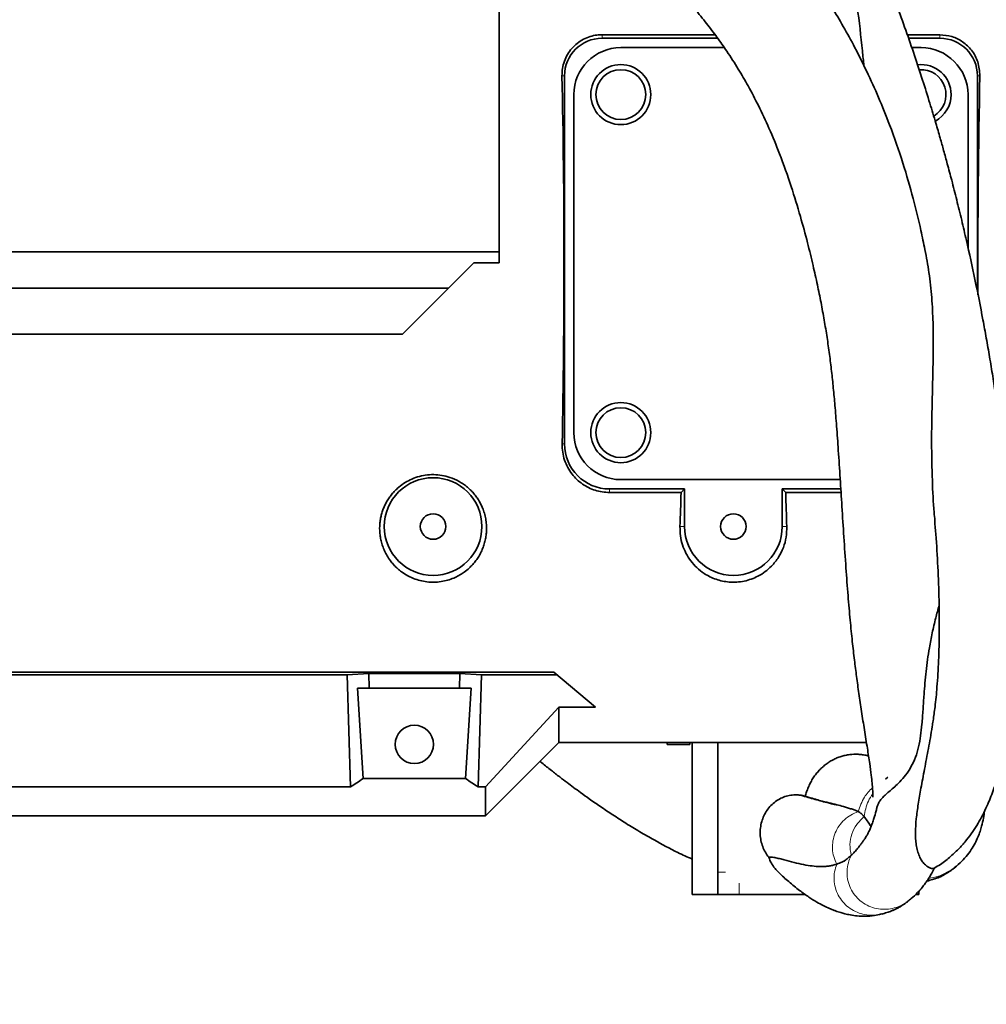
# Model space of a CAD drawing. Header units: millimetres. Extents: x 0 to 11920, y 0 to 8400.
# Tile 8 of 46: x 2851 to 3108, y 4222 to 4484. Entities that reach past the tile are written whole.
import ezdxf

# ---------------------------------------------------------------- set-up
doc = ezdxf.new("R2010")
doc.units = ezdxf.units.MM
doc.header["$LTSCALE"] = 20
doc.layers.add('THICK_LINE', color=7, linetype='Continuous')
doc.styles.add('SLDTEXTSTYLE0', font='TXT', dxfattribs={"width": 0.605})
doc.dimstyles.new('SLDDIMSTYLE2', dxfattribs={"dimtxt": 70, "dimasz": 70, "dimexe": 0, "dimexo": 0.0625, "dimgap": 17.5, "dimtad": 1, "dimdec": 0, "dimrnd": 1e-09, "dimzin": 12, "dimdsep": 46, "dimtxsty": 'SLDTEXTSTYLE0', "dimsah": 1, "dimcen": 0.09, "dimadec": 0, "dimazin": 3, "dimtfac": 1, "dimtofl": 0, "dimtmove": 0, "dimatfit": 3, "dimfxl": 1, "dimfrac": 2, "dimtolj": 1, "dimtzin": 12, "dimarcsym": 0})

# ---------------------------------------------------------------- blocks, each defined once
blk = doc.blocks.new('_D_5')
at = {"layer": 'THICK_LINE'}
for p, q in [((2896.89, 6594.43), (5427.81, 6594.43)), ((5397.81, 3390.53), (5397.81, 6594.43)), ((2895.99, 3390.53), (5427.81, 3390.53))]:
    blk.add_line(p, q, dxfattribs=at)
for points in [[(5397.81, 6594.43), (5387.81, 6524.43), (5407.81, 6524.43)], [(5397.81, 3390.53), (5407.81, 3460.53), (5387.81, 3460.53)]]:
    blk.add_solid(points, dxfattribs=at)
at = {"layer": 'THICK_LINE', "insert": (5307.57, 4885.54), "char_height": 70, "attachment_point": 1, "rotation": 90, "style": 'SLDTEXTSTYLE0'}
blk.add_mtext('3204', dxfattribs=at)

msp = doc.modelspace()

# ---------------------------------------------------------------- linework, layer by layer
at = {"color": 7, "linetype": 'Continuous', "lineweight": 35}
for p, q in [((2978.5933594, 4503.6018477), (2978.5933594, 4422.6018477)), ((3005.9933594, 4480.3737886), (3036.1191868, 4480.3737886)), ((3087.3261596, 4480.3737886), (3095.9933594, 4480.3737886)), ((3036.8180436, 4479.4300053), (3005.9933594, 4479.4300053)), ((3095.9933594, 4479.4300053), (3087.6529515, 4479.4300053)), ((3010.9933594, 4476.9300053), (3038.5705807, 4476.9300053)), ((3088.5185947, 4476.9300053), (3090.9933594, 4476.9300053)), ((2995.9933594, 4469.4300053), (2995.9933594, 4371.4300053)), ((3105.9933594, 4411.9010482), (3105.9933594, 4469.4300053)), ((2998.4933594, 4374.4300053), (2998.4933594, 4464.4300053)), ((3103.4933594, 4464.4300053), (3103.4933594, 4423.6479788)), ((2746.7933594, 4422.6018477), (2978.5933594, 4422.6018477)), ((2978.5933594, 4419.6018477), (2978.5933594, 4422.6018477)), ((2971.8427916, 4419.6018477), (2965.1076041, 4412.8666602)), ((2971.8427916, 4419.6018477), (2978.5933594, 4419.6018477)), ((2754.3933594, 4412.8666602), (2965.1076041, 4412.8666602)), ((2952.8427916, 4400.6018477), (2965.1076041, 4412.8666602)), ((2746.7933594, 4400.6018477), (2952.8427916, 4400.6018477)), ((3069.4507506, 4361.9300053), (3010.9933594, 4361.9300053)), ((3007.9933594, 4359.4300053), (3027.9933594, 4359.4300053)), ((3027.049576, 4358.4862219), (3007.9933594, 4358.4862219)), ((3027.9933594, 4359.4300053), (3027.049576, 4358.4862219)), ((3027.9933594, 4359.4300053), (3027.9933594, 4349.4300053)), ((3053.9933594, 4359.4300053), (3069.6081169, 4359.4300053)), ((3053.9933594, 4349.4300053), (3053.9933594, 4359.4300053)), ((3053.9933594, 4359.4300053), (3054.9371427, 4358.4862219)), ((3069.6675247, 4358.4862219), (3054.9371427, 4358.4862219)), ((2726.4933594, 4310.6088471), (2993.1843471, 4310.6088471)), ((2938.0991223, 4309.9840928), (2783.8875965, 4309.9840928)), ((2938.0991223, 4309.9840928), (2943.8620394, 4310.3339407)), ((2939.0021036, 4280.1410127), (2938.0991223, 4309.9840928)), ((2968.1246794, 4310.3339407), (2943.8620394, 4310.3339407)), ((2943.8620394, 4310.3339407), (2943.9801633, 4306.4300053)), ((2968.0065555, 4306.4300053), (2968.1246794, 4310.3339407)), ((2973.8875965, 4309.9840928), (2968.1246794, 4310.3339407)), ((2972.9846151, 4280.1410127), (2973.8875965, 4309.9840928)), ((2993.9289004, 4309.9840928), (2973.8875965, 4309.9840928)), ((2993.1843471, 4310.6088471), (3004.2191349, 4301.3495608)), ((2942.3432742, 4282.3169133), (2940.8840634, 4306.4300053)), ((2943.9801633, 4306.4300053), (2940.8840634, 4306.4300053)), ((2968.0065555, 4306.4300053), (2943.9801633, 4306.4300053)), ((2971.1026553, 4306.4300053), (2968.0065555, 4306.4300053)), ((2971.1026553, 4306.4300053), (2969.6434446, 4282.3169133)), ((2974.9933594, 4280.1410127), (2994.4933594, 4301.3495608)), ((2994.4933594, 4291.9300053), (2994.4933594, 4301.3495608)), ((2994.4933594, 4301.3495608), (3004.2191349, 4301.3495608)), ((2994.4933594, 4291.9300053), (2974.9933594, 4272.4300053)), ((3076.4400704, 4291.9300053), (2994.4933594, 4291.9300053)), ((3023.3879445, 4291.9300053), (3023.3879445, 4291.4300053)), ((3029.3879445, 4291.4300053), (3029.3879445, 4291.9300053)), ((3030.0154377, 4257.4300053), (3030.0154377, 4291.9300053)), ((3036.8558406, 4257.4300053), (3036.8558406, 4291.9300053)), ((3029.3879445, 4291.4300053), (3023.3879445, 4291.4300053)), ((2969.6434446, 4282.3169133), (2942.3432742, 4282.3169133)), ((3081.5422664, 4282.1542503), (3082.1705883, 4282.7310574)), ((2939.0021036, 4280.1410127), (2782.9846151, 4280.1410127)), ((2974.9933594, 4280.1410127), (2972.9846151, 4280.1410127)), ((2974.9933594, 4272.4300053), (2974.9933594, 4280.1410127)), ((2725.4714077, 4272.4300053), (2974.9933594, 4272.4300053)), ((3030.0154377, 4257.4300053), (3030.0154377, 4251.4300053)), ((3036.8558406, 4257.4300053), (3036.8558406, 4251.4300053)), ((3090.41832, 4252.3607165), (3090.41832, 4251.4300053)), ((3030.0154377, 4251.4300053), (3036.8558406, 4251.4300053)), ((3042.4939963, 4251.4300053), (3036.8558406, 4251.4300053)), ((3060.1690522, 4251.4300053), (3042.4939963, 4251.4300053)), ((3089.5111359, 4251.4300053), (3090.41832, 4251.4300053))]:
    msp.add_line(p, q, dxfattribs=at)
at = {"color": 8, "linetype": 'Continuous', "lineweight": 18}
for p, q in [((3005.9933594, 4480.3737886), (3005.9933594, 4479.4300053)), ((3095.9933594, 4480.3737886), (3095.9933594, 4479.4300053)), ((2995.3271014, 4469.4300053), (2995.9933594, 4469.4300053)), ((3106.6596173, 4469.4300053), (3105.9933594, 4469.4300053)), ((2995.3707362, 4371.4300053), (2995.9933594, 4371.4300053)), ((3007.9933594, 4358.4862219), (3007.9933594, 4359.4300053)), ((3026.7652201, 4349.4300053), (3027.9933594, 4349.4300053)), ((3055.2214986, 4349.4300053), (3053.9933594, 4349.4300053)), ((3099.4098975, 4258.1950082), (3095.8549273, 4256.3474162)), ((3036.8558406, 4257.4300053), (3038.8584011, 4257.4300053)), ((3095.4510895, 4256.2071647), (3093.0130321, 4255.7537141)), ((3042.4939963, 4254.4300053), (3042.4939963, 4251.4300053))]:
    msp.add_line(p, q, dxfattribs=at)
at = {"color": 7, "linetype": 'Continuous', "lineweight": 35}
for centre, radius in [((3010.9933594, 4464.4300053), 8), ((3010.9933594, 4464.4300053), 6.635), ((3010.9933594, 4374.4300053), 8), ((3010.9933594, 4374.4300053), 6.635), ((2960.9933594, 4349.4300053), 13), ((2960.9933594, 4349.4300053), 3.4), ((3040.9933594, 4349.4300053), 3.4), ((2955.9933594, 4291.4300053), 5.1)]:
    msp.add_circle(centre, radius, dxfattribs=at)
for centre, radius, start, end in [((3005.9933594, 4469.4300053), 10, 90, 180), ((3095.9933594, 4469.4300053), 10, 360, 90), ((3010.9933594, 4464.4300053), 12.5, 90, 180), ((3090.9933594, 4464.4300053), 12.5, 360, 90), ((3090.9933594, 4464.4300053), 8, 0, 96.496070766), ((3090.9933594, 4464.4300053), 6.635, 300.793171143, 94.24597742), ((3090.9933594, 4464.4300053), 8, 298.381493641, 0), ((3010.9933594, 4374.4300053), 12.5, 180, 270), ((3007.9933594, 4371.4300053), 12, 180, 270), ((3040.9933594, 4349.4300053), 13, 180, 360)]:
    msp.add_arc(centre, radius, start, end, dxfattribs=at)
for centre, major_axis, ratio, start_param, end_param in [((2989.1803481, 4419.4300053), (0, 127.5), 0.0524077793, 4.3264053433, 5.1153640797), ((3112.8063707, 4419.4300053), (0, 127.5), 0.0524077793, 1.1678212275, 1.6360896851), ((3021.1803481, 4419.4300053), (0, 127.5), 0.0524077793, 4.1311981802, 4.2140235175), ((3060.8063707, 4419.4300053), (0, 127.5), 0.0524077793, 2.0691617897, 2.1519871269), ((2903.4462713, 4419.4300053), (-13.289428, 146.8018055), 0.5742046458, 3.4149923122, 3.4585100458), ((3008.5404475, 4419.4300053), (13.289428, 146.8018055), 0.5742046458, 2.8246752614, 2.868192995)]:
    msp.add_ellipse(centre, major_axis=major_axis, ratio=ratio, start_param=start_param, end_param=end_param, dxfattribs=at)
for points, knots in [([(3092.0024377, 4423.1525131), (3091.6652563, 4424.8462203), (3090.7562408, 4429.4123273), (3088.8656046, 4437.0901246), (3086.1531942, 4446.4853412), (3083.037477, 4455.445268), (3079.7527609, 4463.5887348), (3076.6573543, 4470.4402592), (3073.5034791, 4476.7510054), (3070.3997848, 4482.4188392), (3067.1615039, 4487.866126), (3063.8776565, 4492.9498478), (3060.4738933, 4497.8054415), (3057.2412955, 4502.0886654), (3053.9223738, 4506.1870478), (3050.4206071, 4510.2387402), (3046.5377691, 4514.4481814), (3042.2102995, 4518.8418845), (3037.2566739, 4523.5551769), (3031.4841847, 4528.6992315), (3024.6953113, 4534.3525356), (3016.8527679, 4540.4548044), (3007.9549232, 4546.9358132), (2998.0222065, 4553.7606348), (2987.0376382, 4560.8567063), (2976.2233001, 4567.4415718), (2968.9542223, 4571.438388), (2965.7985051, 4573.1735216)], [0, 0, 0, 0, 0.0268671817, 0.0724318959, 0.1230838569, 0.1788888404, 0.2191681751, 0.2578773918, 0.2934554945, 0.3258393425, 0.3549823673, 0.3881936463, 0.4158505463, 0.4427546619, 0.4671887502, 0.4931446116, 0.5209785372, 0.5506716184, 0.5828856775, 0.6203255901, 0.6631614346, 0.7111987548, 0.7641308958, 0.8215460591, 0.8832675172, 0.9493230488, 1, 1, 1, 1]), ([(3094.4631953, 4258.4955074), (3095.0229727, 4258.8105591), (3096.5876131, 4259.6911637), (3098.8372292, 4261.4888756), (3101.155212, 4263.6833628), (3103.0759235, 4265.8902836), (3104.7203654, 4268.106519), (3106.1465487, 4270.3425559), (3107.4117294, 4272.6268683), (3108.7922696, 4275.484577), (3110.252842, 4279.1121943), (3111.6936243, 4283.6591394), (3112.8877948, 4288.5277808), (3113.86648, 4293.7706667), (3114.6742482, 4299.6318651), (3115.3102664, 4306.3697145), (3115.7311612, 4314.0265795), (3115.8951129, 4322.428277), (3115.7906295, 4331.3312587), (3115.4831558, 4339.1550667), (3115.0964308, 4345.7495901), (3114.7169462, 4351.0361055), (3114.2749302, 4356.2679403), (3113.8020428, 4361.1714943), (3113.3677477, 4365.2361019), (3113.0083391, 4368.3734504), (3112.7332467, 4370.6658561), (3112.5003181, 4372.5400689), (3112.2662758, 4374.3722733), (3111.9514179, 4376.765261), (3111.4917822, 4380.1130738), (3110.8585546, 4384.4753888), (3110.095609, 4389.4103341), (3109.2507781, 4394.5428848), (3108.3774705, 4399.5535094), (3107.1160296, 4406.4235566), (3105.3963768, 4415.0953238), (3103.4643533, 4423.9411563), (3101.8109595, 4431.012049), (3100.5057569, 4436.3475393), (3099.2275754, 4441.3503092), (3098.0638785, 4445.7321757), (3097.0356434, 4449.4826548), (3096.0192605, 4453.0901572), (3094.8044409, 4457.2799168), (3093.2577166, 4462.4252359), (3091.3683598, 4468.4407953), (3089.2351809, 4474.9150743), (3086.9206088, 4481.601387), (3084.4477935, 4488.3957364), (3081.809016, 4495.2847906), (3079.1759797, 4501.807661), (3076.7142965, 4507.6140386), (3074.6124338, 4512.3704648), (3072.8641787, 4516.191651), (3071.5679538, 4518.9471306), (3070.4874048, 4521.2013893), (3069.3655568, 4523.5037283), (3067.8527994, 4526.5378644), (3065.9290448, 4530.2820569), (3063.5713722, 4534.7081872), (3060.7407566, 4539.7730404), (3058.0856941, 4544.3420209), (3056.2997667, 4547.1723998), (3055.683651, 4548.1488341)], [0, 0, 0, 0, 0.0123506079, 0.0345213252, 0.0540575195, 0.0712134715, 0.0870515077, 0.1017523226, 0.1153585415, 0.1287974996, 0.1510842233, 0.1736748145, 0.1952170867, 0.216098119, 0.2384387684, 0.2627186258, 0.2890997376, 0.3171599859, 0.3454293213, 0.373840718, 0.389807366, 0.4058051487, 0.421825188, 0.4369579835, 0.4497293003, 0.4580503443, 0.4648345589, 0.4700614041, 0.4746553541, 0.4810682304, 0.4912446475, 0.5042438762, 0.5195437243, 0.5346794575, 0.5493475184, 0.5635302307, 0.5949541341, 0.6254075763, 0.6411875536, 0.657120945, 0.6723800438, 0.6853022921, 0.6958251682, 0.7055598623, 0.7172627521, 0.7330059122, 0.7513296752, 0.7709498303, 0.7910238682, 0.811532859, 0.8324554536, 0.8537678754, 0.8713539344, 0.8860869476, 0.897988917, 0.9070884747, 0.9119828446, 0.9192493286, 0.92887123, 0.9408193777, 0.9550548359, 0.9715277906, 0.9901775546, 1, 1, 1, 1]), ([(2975.2198068, 4533.0790803), (2977.2236322, 4531.7910416), (2981.7546232, 4528.8785662), (2988.4391105, 4524.2598203), (2995.1128799, 4519.4514833), (3000.9974794, 4514.984145), (3006.0861557, 4510.9242377), (3010.496832, 4507.2319019), (3014.4542647, 4503.759116), (3019.2821681, 4499.3131998), (3024.794183, 4493.8526231), (3029.9515677, 4488.1690214), (3033.8031445, 4483.4769997), (3036.6472279, 4479.723185), (3039.4749696, 4475.6885526), (3042.2506886, 4471.3568015), (3045.0600559, 4466.5259275), (3047.8131756, 4461.2864382), (3050.624799, 4455.2779515), (3053.5811919, 4448.0857938), (3056.3664498, 4440.2283693), (3058.7956032, 4432.2959961), (3060.696186, 4425.274361), (3062.1761623, 4419.2048316), (3063.3574001, 4413.910551), (3064.3444578, 4409.0751684), (3065.2005088, 4404.4225092), (3065.9539775, 4399.7996299), (3066.5986377, 4395.2692543), (3067.1520427, 4390.7729752), (3067.6316499, 4386.2478023), (3068.076024, 4381.3879071), (3068.5131806, 4375.8827803), (3068.9697153, 4369.4078446), (3069.4329783, 4362.2587257), (3069.9134993, 4354.5636902), (3070.4164898, 4346.5974373), (3070.9495511, 4338.651465), (3071.5053373, 4331.2251389), (3072.0648389, 4324.6815142), (3072.6381091, 4318.9878074), (3073.2147291, 4314.0082322), (3073.8069028, 4309.3621691), (3074.4379101, 4304.8044309), (3075.1468546, 4300.0568563), (3075.9170883, 4295.1945933), (3076.6740294, 4290.5046293), (3077.3038687, 4286.3845668), (3077.7163988, 4283.2466716), (3077.9179224, 4281.413876), (3078.0290642, 4280.1896377), (3078.0909174, 4279.3507221), (3078.1300516, 4278.6056457), (3078.1460255, 4277.8704893), (3078.1274614, 4277.396095), (3078.1333931, 4277.3750474), (3078.1358601, 4277.3662937)], [0, 0, 0, 0, 0.0204305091, 0.04619686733, 0.06966497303, 0.09102356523, 0.10972135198, 0.12580064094, 0.14086650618, 0.15554231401, 0.18319840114, 0.20928944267, 0.22449165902, 0.23834270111, 0.25229620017, 0.26963359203, 0.28575675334, 0.30413943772, 0.32486783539, 0.34798138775, 0.37738578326, 0.40391947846, 0.42744781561, 0.44787033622, 0.46514253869, 0.48109525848, 0.49687009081, 0.51216592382, 0.52740738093, 0.54260590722, 0.5577483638, 0.57338134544, 0.59199347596, 0.61380496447, 0.63867505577, 0.663435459, 0.69025749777, 0.71771773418, 0.7426345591, 0.76492047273, 0.7847121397, 0.80221916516, 0.81801681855, 0.83499850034, 0.85353822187, 0.87354436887, 0.89426227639, 0.91281231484, 0.92924337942, 0.94394845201, 0.95070525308, 0.95778429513, 0.96667744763, 0.97720936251, 0.99052136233, 1, 1, 1, 1]), ([(3075.7723032, 4472.1118961), (3075.634063, 4473.4258353), (3075.0876403, 4478.6194506), (3074.3391814, 4485.8588151), (3073.0313827, 4493.673806), (3071.6254196, 4499.8119841), (3070.0928071, 4505.1305211), (3068.7620973, 4508.403552), (3068.3043034, 4509.5295475)], [0, 0, 0, 0, 0.1043833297, 0.4125966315, 0.5679250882, 0.7237762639, 0.9049728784, 1, 1, 1, 1]), ([(2995.3271014, 4469.4300053), (2995.3481355, 4470.0891174), (2995.390205, 4471.4073834), (2995.9036953, 4473.3212847), (2996.7403516, 4475.1183853), (2997.8986585, 4476.7384161), (2999.3512765, 4478.1221241), (3000.9942518, 4479.1952404), (3002.7749787, 4479.9256481), (3004.4471778, 4480.3150853), (3005.5343286, 4480.3563608), (3005.9933594, 4480.3737886)], [0, 0, 0, 0, 0.11982094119, 0.23964944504, 0.35957944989, 0.4794659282, 0.59649815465, 0.71343525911, 0.81841249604, 0.92332779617, 1, 1, 1, 1]), ([(3095.9933594, 4480.3737886), (3097.0866834, 4480.2744795), (3099.2710816, 4480.0760656), (3102.2182504, 4478.5527259), (3104.6322315, 4476.2423276), (3106.368351, 4473.1146065), (3106.5607033, 4470.6812962), (3106.6596173, 4469.4300053)], [0, 0, 0, 0, 0.1824802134, 0.364584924, 0.5571424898, 0.7722676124, 1, 1, 1, 1]), ([(3092.0166644, 4423.1548803), (3092.4072474, 4421.1181303), (3093.2200607, 4416.8796016), (3093.8830696, 4410.3689033), (3094.2920043, 4402.2826873), (3094.2191131, 4392.8433966), (3093.9034486, 4382.2045425), (3093.7423679, 4371.7782316), (3093.9356747, 4362.0933836), (3094.2624328, 4355.1943199), (3094.6010944, 4351.7502269), (3094.6694012, 4351.0555649)], [0, 0, 0, 0, 0.0807656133, 0.1680752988, 0.255771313, 0.3993323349, 0.5439798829, 0.6911546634, 0.8391656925, 0.967560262, 1, 1, 1, 1]), ([(3007.9933594, 4358.4862219), (3007.3459629, 4358.5160617), (3006.0510133, 4358.5757484), (3003.5477829, 4359.1828421), (3000.6253693, 4360.6263864), (2998.2685866, 4362.8917678), (2996.8123888, 4365.1489205), (2995.9671487, 4367.1172513), (2995.4361689, 4369.2260461), (2995.3925465, 4370.6953747), (2995.3707362, 4371.4300053)], [0, 0, 0, 0, 0.0916822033, 0.18338660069, 0.36571100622, 0.55873930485, 0.66685375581, 0.77498954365, 0.88749992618, 1, 1, 1, 1]), ([(2951.5175286, 4359.6158314), (2951.2141415, 4359.329621), (2950.6049747, 4358.7549431), (2949.800079, 4357.8059672), (2949.0768518, 4356.799663), (2948.4558539, 4355.7516774), (2947.9351374, 4354.6774328), (2947.5117566, 4353.58401), (2947.180288, 4352.4654732), (2946.9334522, 4351.2908035), (2946.7824094, 4350.0651955), (2946.7386981, 4348.7958186), (2946.8069937, 4347.5253817), (2946.9927015, 4346.2260946), (2947.3079269, 4344.9066868), (2947.7665, 4343.5740256), (2948.362887, 4342.2731704), (2949.0562812, 4341.0907759), (2949.8200814, 4340.0290501), (2950.6317782, 4339.0836759), (2951.5483906, 4338.1891305), (2952.7365213, 4337.2235348), (2954.2682387, 4336.2490487), (2956.0959607, 4335.4315162), (2957.9747415, 4334.890336), (2959.8240377, 4334.6120872), (2961.7220528, 4334.582184), (2963.5599674, 4334.8007862), (2965.3001255, 4335.2403799), (2966.820551, 4335.8302426), (2968.1624488, 4336.5294668), (2969.4170713, 4337.350642), (2970.5560075, 4338.2859094), (2971.5755579, 4339.3200855), (2972.4274273, 4340.3651145), (2973.1762573, 4341.4831535), (2973.8115505, 4342.6553055), (2974.3338663, 4343.8760548), (2974.7410713, 4345.1354651), (2975.0335294, 4346.4400999), (2975.2088535, 4347.8091665), (2975.2517579, 4349.2380692), (2975.1447985, 4350.7250655), (2974.8760424, 4352.232033), (2974.4709737, 4353.6167777), (2973.971919, 4354.8600291), (2973.4169665, 4355.9619018), (2972.7529188, 4357.0363596), (2971.9855068, 4358.0608099), (2971.1194391, 4359.0228504), (2970.1561, 4359.9153666), (2969.0863269, 4360.735309), (2967.5602741, 4361.6881682), (2965.6482808, 4362.5329752), (2963.3504356, 4363.1045322), (2961.1425788, 4363.3025636), (2958.9457061, 4363.152711), (2956.8232901, 4362.6740302), (2954.8675895, 4361.9058919), (2953.061137, 4360.8911001), (2952.0341486, 4360.0426426), (2951.5175286, 4359.6158314)], [0, 0, 0, 0, 0.0134215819, 0.0269490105, 0.0406832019, 0.0545155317, 0.0679201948, 0.0814034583, 0.0950388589, 0.1087462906, 0.1238989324, 0.1392268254, 0.1546405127, 0.1702271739, 0.1872809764, 0.2044440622, 0.2219563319, 0.2395930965, 0.2541376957, 0.2688599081, 0.2836773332, 0.2987022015, 0.3211036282, 0.3438066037, 0.3626172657, 0.3817035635, 0.4005497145, 0.4197156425, 0.4376739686, 0.4558548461, 0.4712486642, 0.4868261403, 0.5057718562, 0.521544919, 0.5375519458, 0.5536694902, 0.5700078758, 0.5860520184, 0.6022842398, 0.6186105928, 0.6351311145, 0.6527765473, 0.6705532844, 0.6887717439, 0.7071568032, 0.7210262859, 0.7349818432, 0.7491281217, 0.763380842, 0.777271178, 0.791278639, 0.8055473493, 0.8199616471, 0.8475769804, 0.8695280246, 0.8917438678, 0.9143226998, 0.9358021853, 0.957595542, 0.9786687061, 1, 1, 1, 1]), ([(3055.2214986, 4349.4300053), (3055.1985826, 4348.4754923), (3055.152746, 4346.5662747), (3054.378351, 4343.7969709), (3053.0880809, 4341.1863924), (3051.4006512, 4339.040432), (3049.509384, 4337.3814972), (3047.6918569, 4336.2314223), (3045.7951217, 4335.4010203), (3043.8949655, 4334.8571221), (3041.8872527, 4334.5883074), (3039.3203743, 4334.6057497), (3036.2566221, 4335.2637073), (3033.3914285, 4336.6965594), (3031.2041021, 4338.4369749), (3029.5774363, 4340.2624152), (3028.3030537, 4342.2965415), (3027.3801757, 4344.5294605), (3026.8071376, 4346.917718), (3026.7791918, 4348.5926228), (3026.7652201, 4349.4300053)], [0, 0, 0, 0, 0.0662466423, 0.1325065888, 0.200790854, 0.2690135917, 0.317548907, 0.3660295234, 0.4049592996, 0.4438529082, 0.4830158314, 0.5221673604, 0.5914192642, 0.6638242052, 0.7182958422, 0.7728300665, 0.8283032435, 0.883793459, 0.941901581, 1, 1, 1, 1]), ([(3094.6204308, 4351.0522214), (3094.724355, 4349.8371101), (3095.0804989, 4345.6729744), (3095.4987944, 4338.5400615), (3095.8249697, 4329.8342731), (3095.8881924, 4321.4797466), (3095.7046307, 4313.7489699), (3095.297768, 4307.0865778), (3094.7864337, 4301.7650895), (3094.3703281, 4298.9436705), (3094.1921046, 4297.7352195)], [0, 0, 0, 0, 0.0612336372, 0.2098451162, 0.3657066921, 0.5162137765, 0.6614861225, 0.8018110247, 0.9151130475, 1, 1, 1, 1]), ([(3095.7931032, 4328.4511065), (3095.4916954, 4327.3222153), (3094.8256029, 4324.827436), (3093.940007, 4321.0682173), (3093.2119626, 4317.3792144), (3092.6822116, 4313.9783794), (3092.1704709, 4309.8026878), (3091.8084212, 4305.3548486), (3091.5125232, 4300.675789), (3091.2478803, 4297.0159249), (3090.8879552, 4293.7140532), (3090.3777151, 4290.7550987), (3089.5616766, 4287.9291828), (3088.3661999, 4285.3782315), (3086.8864487, 4283.2008355), (3085.3619775, 4281.4764816), (3083.9327537, 4280.1109366), (3082.6797472, 4279.0215217), (3081.6121787, 4278.1071781), (3080.7383727, 4277.2856367), (3080.0754532, 4276.508163), (3079.6100699, 4275.7144188), (3079.3284884, 4274.9915423), (3079.2137918, 4274.5099514), (3079.1690969, 4274.3222856)], [0, 0, 0, 0, 0.0406860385, 0.0899136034, 0.1393578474, 0.1797574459, 0.2202294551, 0.3015250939, 0.3560582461, 0.4106489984, 0.454204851, 0.4978913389, 0.5423686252, 0.5873944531, 0.6310101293, 0.675134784, 0.7151161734, 0.7553861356, 0.7963868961, 0.8376014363, 0.8820391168, 0.9266075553, 0.9714005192, 1, 1, 1, 1]), ([(3094.4684381, 4258.4867789), (3094.4273249, 4258.4441351), (3094.3418487, 4258.3554767), (3093.9681031, 4258.3549533), (3093.4593975, 4258.4607828), (3092.7581509, 4258.7926381), (3091.9403134, 4259.4588945), (3091.1709301, 4260.4140059), (3090.51823, 4261.6177998), (3090.0158985, 4263.0437086), (3089.6890084, 4264.6113318), (3089.5203404, 4266.2642532), (3089.46974, 4268.5444813), (3089.6775643, 4271.593713), (3090.2176443, 4275.5103503), (3090.9803851, 4279.9064027), (3091.9137265, 4284.8149253), (3092.9411563, 4290.3045195), (3093.7271695, 4294.6322505), (3094.1109422, 4297.2023313), (3094.1905562, 4297.7354964)], [0, 0, 0, 0, 0.0285806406, 0.0594204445, 0.0903752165, 0.1340176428, 0.1780179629, 0.2202278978, 0.2627385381, 0.3060421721, 0.34957372, 0.390568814, 0.4316700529, 0.5144087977, 0.5984614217, 0.682791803, 0.7799252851, 0.8774385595, 0.9745745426, 1, 1, 1, 1]), ([(2989.4796431, 4286.916289), (2989.6456354, 4286.7796995), (2990.6501027, 4285.9531569), (2992.4014113, 4284.563146), (2994.6388228, 4282.8133165), (2996.6022089, 4281.3148486), (2998.4494006, 4279.9315378), (3000.4117281, 4278.4909001), (3002.8001717, 4276.7783002), (3005.6586484, 4274.7906787), (3008.9176249, 4272.6096508), (3012.415191, 4270.370554), (3016.0828531, 4268.1346135), (3020.6743537, 4265.4997941), (3025.3092692, 4263.0056123), (3028.7372082, 4261.4483241), (3030.0154377, 4260.8676335)], [0, 0, 0, 0, 0.0126055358, 0.0762797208, 0.1327347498, 0.1820434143, 0.2247144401, 0.2722244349, 0.3295180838, 0.4036075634, 0.4859345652, 0.572265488, 0.6623438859, 0.7558940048, 0.9089763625, 1, 1, 1, 1]), ([(3060.152361, 4277.5963521), (3060.2595714, 4277.9936262), (3060.4746818, 4278.7907305), (3060.9157176, 4279.9625166), (3061.4484959, 4281.113233), (3062.0869686, 4282.2356621), (3062.8235818, 4283.3085261), (3063.6371438, 4284.2950092), (3064.5123982, 4285.1859338), (3065.4432552, 4285.9836166), (3066.4485035, 4286.7012001), (3067.4981487, 4287.3142574), (3068.575649, 4287.8197122), (3069.6718161, 4288.2202333), (3070.8086596, 4288.5234808), (3072.334265, 4288.7837292), (3073.882177, 4288.8417731), (3075.4089584, 4288.6823008), (3076.3306337, 4288.5338201), (3076.8515514, 4288.3671058), (3076.998295, 4288.3201421)], [0, 0, 0, 0, 0.053370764, 0.1070849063, 0.1628118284, 0.2189423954, 0.2763692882, 0.3342542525, 0.3882758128, 0.4426907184, 0.4983633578, 0.5544773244, 0.6070831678, 0.660065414, 0.7136315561, 0.7679971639, 0.872318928, 0.9252560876, 0.97894447, 1, 1, 1, 1]), ([(3050.402424, 4261.3819377), (3050.0875647, 4261.8120726), (3049.4490705, 4262.6843308), (3048.7622591, 4264.1860483), (3048.296098, 4265.8032229), (3048.0952678, 4267.4818029), (3048.1607019, 4269.1888846), (3048.4916744, 4270.8484239), (3049.0851229, 4272.4413189), (3049.9145974, 4273.8936013), (3050.9712489, 4275.1886884), (3052.2052314, 4276.2650948), (3053.603504, 4277.1119242), (3055.0986431, 4277.6887665), (3056.67611, 4277.9924714), (3058.0567018, 4278.0030332), (3059.224069, 4277.850179), (3059.8418535, 4277.6812555), (3060.152361, 4277.5963521)], [0, 0, 0, 0, 0.0635715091, 0.1289148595, 0.1937884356, 0.2605323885, 0.3256035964, 0.3925518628, 0.4577928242, 0.5249255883, 0.5901601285, 0.6572963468, 0.7223498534, 0.7893054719, 0.8540843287, 0.9207560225, 0.9601708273, 1, 1, 1, 1]), ([(3069.3887821, 4275.1198495), (3068.3831935, 4275.3433022), (3066.2062904, 4275.8270337), (3062.7538098, 4276.7780156), (3060.2759473, 4277.5003848), (3059.0303046, 4277.863526)], [0, 0, 0, 0, 0.2991953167, 0.6476995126, 1, 1, 1, 1]), ([(3074.2100894, 4273.514496), (3073.9480911, 4273.6442669), (3073.4239914, 4273.9038598), (3072.4889111, 4274.2285935), (3071.4486998, 4274.5421976), (3070.0570239, 4274.9226881), (3068.8294784, 4275.2743002), (3067.5451753, 4275.5935179), (3066.4396315, 4275.8621785), (3065.4769746, 4276.095899), (3064.6102169, 4276.3156714), (3063.8886596, 4276.5080009), (3063.0840434, 4276.7337498), (3062.1900558, 4276.9942673), (3061.2185502, 4277.2831403), (3060.5078891, 4277.4919095), (3060.152361, 4277.5963521)], [0, 0, 0, 0, 0.0961682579, 0.1923743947, 0.2886730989, 0.3849941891, 0.5378202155, 0.6142411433, 0.6907022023, 0.7675014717, 0.805939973, 0.8444088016, 0.8831819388, 0.9220079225, 0.96098228, 1, 1, 1, 1]), ([(3074.2100894, 4273.514496), (3074.3156914, 4273.4543285), (3074.5459472, 4273.3231385), (3074.80131, 4273.1593236), (3074.9885433, 4273.0370148), (3075.1078744, 4272.9572829), (3075.1665537, 4272.9198635), (3075.1742482, 4272.9191149), (3075.1453489, 4272.9455104), (3075.0969951, 4272.9861946), (3075.0477888, 4273.026371), (3075.0160392, 4273.0505662), (3075.0181099, 4273.0441187), (3075.0668663, 4272.9940012), (3075.1704554, 4272.8910242), (3075.3321056, 4272.7259705), (3075.5512312, 4272.4979178), (3075.7372471, 4272.2818305), (3075.8225527, 4272.1827343)], [0, 0, 0, 0, 0.0321521, 0.0701047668, 0.1175425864, 0.1760923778, 0.2456355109, 0.3246505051, 0.4105635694, 0.5000997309, 0.5896334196, 0.6755387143, 0.7545396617, 0.8240611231, 0.8825805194, 0.9299796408, 0.9678891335, 1, 1, 1, 1]), ([(3079.1503549, 4274.3265152), (3079.1040003, 4274.1302887), (3078.8727476, 4273.1513602), (3078.4885839, 4271.888675), (3078.019471, 4270.4711635), (3077.6126987, 4269.3972823), (3077.2112672, 4268.4524508), (3076.7761755, 4267.5561558), (3076.3886533, 4266.8581354), (3076.1702594, 4266.5396187), (3076.0673072, 4266.389468)], [0, 0, 0, 0, 0.0458538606, 0.2287543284, 0.352223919, 0.4742341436, 0.5964090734, 0.7192159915, 0.8676367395, 1, 1, 1, 1]), ([(3099.4042543, 4258.2058665), (3099.4638838, 4258.2446096), (3100.0621172, 4258.6333004), (3101.2771975, 4259.7067306), (3102.8640439, 4261.3450367), (3104.3545746, 4263.322853), (3105.3936969, 4265.1047766), (3106.1579121, 4266.7344541), (3106.7314947, 4268.2631013), (3107.2109036, 4269.8433538), (3107.6400422, 4271.6892104), (3107.8183092, 4273.0508187), (3107.9028422, 4273.6964845)], [0, 0, 0, 0, 0.016436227, 0.1648964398, 0.2887229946, 0.3903893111, 0.480899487, 0.570185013, 0.6585456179, 0.7455131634, 0.8793239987, 1, 1, 1, 1]), ([(3077.6685853, 4269.5647698), (3077.3845908, 4269.9545306), (3076.6958148, 4270.8998229), (3076.2215677, 4271.6904834), (3075.8876002, 4272.1024875), (3075.8225527, 4272.1827343)], [0, 0, 0, 0, 0.3610010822, 0.8755409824, 1, 1, 1, 1]), ([(3076.07414, 4266.3844482), (3075.9132836, 4266.1578546), (3075.5786142, 4265.6864159), (3075.0998836, 4265.0303313), (3074.6239301, 4264.4004304), (3074.1605012, 4263.8156095), (3073.705636, 4263.2729831), (3073.2565581, 4262.7718079), (3072.8118141, 4262.3078666), (3072.5172168, 4262.0301636), (3072.3698852, 4261.891281)], [0, 0, 0, 0, 0.1158989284, 0.2411332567, 0.3667276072, 0.4924231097, 0.6191456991, 0.7459442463, 0.8729436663, 1, 1, 1, 1]), ([(3068.5440488, 4259.5484371), (3068.2327168, 4259.4493), (3067.6098856, 4259.2509725), (3066.6463966, 4259.0604484), (3065.6590843, 4258.9393056), (3064.3047215, 4258.872943), (3062.5444413, 4258.9502922), (3060.2580997, 4259.2707432), (3057.8029153, 4259.7979305), (3055.6362007, 4260.3725485), (3053.9067835, 4260.840173), (3052.6306121, 4261.163848), (3051.6186726, 4261.3607294), (3050.8731243, 4261.4309395), (3050.5594305, 4261.3982827), (3050.402424, 4261.3819377)], [0, 0, 0, 0, 0.0591812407, 0.1183942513, 0.177691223, 0.2370119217, 0.3561530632, 0.4754204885, 0.6064951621, 0.7376224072, 0.8031063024, 0.8685943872, 0.9341758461, 0.9670544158, 1, 1, 1, 1]), ([(3050.402424, 4261.3819377), (3050.6225545, 4260.8503718), (3051.069008, 4259.7722863), (3051.9813648, 4258.3810158), (3052.7354417, 4257.6273521), (3053.0802872, 4257.2826956)], [0, 0, 0, 0, 0.3454825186, 0.7006838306, 1, 1, 1, 1]), ([(3068.5440488, 4259.5484371), (3068.7907075, 4259.6407839), (3069.3387596, 4259.8459696), (3069.9302459, 4260.109155), (3070.3418958, 4260.2933823), (3070.5849557, 4260.4033106), (3070.6705807, 4260.4341107), (3070.6335221, 4260.4023256), (3070.5344023, 4260.3401465), (3070.4376926, 4260.2841608), (3070.38546, 4260.2595905), (3070.409584, 4260.2878809), (3070.5397364, 4260.3913752), (3070.7952602, 4260.586207), (3071.1857814, 4260.890725), (3071.7127472, 4261.3086643), (3072.1635072, 4261.7083061), (3072.3698541, 4261.8912524)], [0, 0, 0, 0, 0.0356774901, 0.0792719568, 0.1356508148, 0.2065269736, 0.2952202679, 0.3951572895, 0.5011092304, 0.5916127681, 0.6782916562, 0.7577271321, 0.827248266, 0.8853131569, 0.9318924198, 0.9688220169, 1, 1, 1, 1]), ([(3087.4702378, 4249.6721187), (3087.7780606, 4249.8934871), (3088.6832037, 4250.5444136), (3089.9564863, 4251.8085968), (3091.1709496, 4253.1832971), (3092.0252218, 4254.2969687), (3092.6668273, 4255.2084576), (3093.2602723, 4256.1238851), (3093.9300395, 4257.2308431), (3094.3510499, 4258.0618335), (3094.5931473, 4258.5396854)], [0, 0, 0, 0, 0.1013155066, 0.29791499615, 0.44861806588, 0.55363881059, 0.64020398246, 0.7389294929, 0.84987425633, 1, 1, 1, 1]), ([(3092.5301241, 4255.0244013), (3092.6723094, 4255.0585683), (3093.1352145, 4255.1698041), (3093.7641026, 4255.353151), (3094.3973831, 4255.5453088), (3094.9149846, 4255.7167179), (3095.345129, 4255.8675054), (3095.7019215, 4256.0023432), (3096.0108653, 4256.1293635), (3096.298557, 4256.2596961), (3096.5930088, 4256.4062398), (3096.9201382, 4256.5824947), (3097.3017009, 4256.8011968), (3097.7528335, 4257.0737172), (3098.2823064, 4257.4082939), (3098.889845, 4257.8149356), (3099.5789112, 4258.2984027), (3100.0870705, 4258.699778), (3100.3213857, 4258.8848545)], [0, 0, 0, 0, 0.0170755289, 0.0555919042, 0.103487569, 0.1625301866, 0.2327052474, 0.3125397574, 0.3994612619, 0.490161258, 0.5809580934, 0.6681601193, 0.7484306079, 0.8191557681, 0.8788159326, 0.9273531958, 0.9665021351, 1, 1, 1, 1]), ([(3100.2407079, 4258.9695738), (3099.9949366, 4258.6707555), (3099.7478578, 4258.3703477), (3099.4116764, 4258.1959311), (3099.4098975, 4258.1950082)], [0, 0, 0, 0, 0.9947086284, 1, 1, 1, 1]), ([(3053.0823443, 4257.2846656), (3053.9655945, 4256.4609426), (3055.8260912, 4254.7258351), (3058.4898076, 4252.5912988), (3060.9878067, 4250.806028), (3063.12092, 4249.4803451), (3064.9524957, 4248.48945), (3066.3592575, 4247.8299604), (3067.4232416, 4247.3877296), (3068.2018834, 4247.0922273), (3068.9285835, 4246.8408621), (3069.7385448, 4246.5863542), (3070.8284005, 4246.2880089), (3072.2854727, 4245.9759315), (3074.1130386, 4245.7236859), (3076.2146345, 4245.6471401), (3078.3326458, 4245.7482993), (3079.8081164, 4246.1264629), (3080.4041036, 4246.2792146)], [0, 0, 0, 0, 0.1026000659, 0.2161189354, 0.3152866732, 0.4000138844, 0.4703157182, 0.5300105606, 0.5618033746, 0.5905756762, 0.6163276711, 0.6405234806, 0.6750528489, 0.7224878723, 0.7827408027, 0.8557018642, 0.9417136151, 1, 1, 1, 1]), ([(3082.9058401, 4247.1164121), (3082.9122341, 4247.1133038), (3082.9313734, 4247.1039996), (3083.2561972, 4247.1874169), (3083.7885587, 4247.3691552), (3084.5075688, 4247.684929), (3085.3573348, 4248.1596296), (3086.3261338, 4248.7777894), (3087.2251479, 4249.4464313), (3087.6488037, 4249.7615253)], [0, 0, 0, 0, 0.0711447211, 0.2129598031, 0.3764336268, 0.5495342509, 0.717243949, 0.8667526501, 1, 1, 1, 1]), ([(3080.4969392, 4246.2438179), (3080.9551424, 4246.3740848), (3081.9230156, 4246.6492505), (3082.9698724, 4247.0021535), (3083.587227, 4247.285991), (3083.8026672, 4247.3850427)], [0, 0, 0, 0, 0.3691988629, 0.7798673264, 1, 1, 1, 1])]:
    msp.add_open_spline(points, degree=3, knots=knots, dxfattribs=at)
at = {"color": 8, "linetype": 'Continuous', "lineweight": 18}
for points, knots in [([(3078.0466443, 4279.9193897), (3077.2756041, 4279.1019322), (3075.5333717, 4277.2548158), (3074.6837202, 4274.8532358), (3074.2100894, 4273.514496)], [0, 0, 0, 0, 0.442558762, 1, 1, 1, 1]), ([(3075.8225527, 4272.1827343), (3076.0763966, 4273.6112411), (3076.4661296, 4275.804464), (3077.7019635, 4277.6345756), (3078.1328646, 4278.2726849)], [0, 0, 0, 0, 0.6513276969, 1, 1, 1, 1]), ([(3068.5440488, 4259.5484371), (3068.2458129, 4260.1987763), (3067.6488241, 4261.500582), (3067.3238274, 4263.6429872), (3067.4454747, 4265.794922), (3068.0475992, 4267.8681331), (3069.0923233, 4269.7537996), (3070.5145534, 4271.3654116), (3072.2293478, 4272.6813386), (3073.54936, 4273.2365741), (3074.2100894, 4273.514496)], [0, 0, 0, 0, 0.124895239, 0.2500069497, 0.375170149, 0.5002434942, 0.625059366, 0.7498525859, 0.8747892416, 1, 1, 1, 1]), ([(3075.8225527, 4272.1827343), (3075.1240541, 4271.5227798), (3073.7272922, 4270.2030932), (3072.4394177, 4267.5918138), (3071.8575648, 4264.7317565), (3072.1990888, 4262.838099), (3072.3698541, 4261.8912524)], [0, 0, 0, 0, 0.2499953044, 0.4999063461, 0.7499484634, 1, 1, 1, 1]), ([(3072.3698541, 4261.8912524), (3072.0884813, 4261.2339617), (3071.5268047, 4259.9218773), (3071.2231596, 4257.7885386), (3071.3424455, 4255.6510943), (3071.9231018, 4253.5850611), (3072.9469919, 4251.7003151), (3074.3556313, 4250.0818491), (3076.0816233, 4248.8033811), (3078.0449239, 4247.925454), (3080.1507492, 4247.4926881), (3082.3010226, 4247.5045385), (3084.3909066, 4247.9661097), (3086.1539038, 4248.6918518), (3087.0929447, 4249.4005848), (3087.4641634, 4249.680759)], [0, 0, 0, 0, 0.0792686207, 0.1582360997, 0.2371509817, 0.3160631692, 0.3949580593, 0.4738898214, 0.5529253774, 0.6320954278, 0.7112715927, 0.7903878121, 0.8694254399, 0.9483816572, 1, 1, 1, 1]), ([(3080.483493, 4246.2920785), (3080.233614, 4246.2158729), (3079.3022276, 4245.9318279), (3077.5946341, 4245.8768119), (3075.4716533, 4246.1420443), (3073.4483059, 4246.8690908), (3071.6212654, 4247.9895842), (3070.0678407, 4249.4672347), (3068.8638813, 4251.2416675), (3068.0769086, 4253.2405579), (3067.7505781, 4255.3606789), (3067.859182, 4257.5173165), (3068.3157147, 4258.8712629), (3068.5440488, 4259.5484371)], [0, 0, 0, 0, 0.0354123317, 0.1319941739, 0.2285444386, 0.3249969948, 0.4213495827, 0.517622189, 0.6138840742, 0.710263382, 0.8067551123, 0.9033488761, 1, 1, 1, 1]), ([(3095.8549273, 4256.3474162), (3095.7693525, 4256.3167802), (3095.6351825, 4256.2687472), (3095.5000377, 4256.2235387), (3095.4510895, 4256.2071647)], [0, 0, 0, 0, 0.6378091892, 1, 1, 1, 1])]:
    msp.add_open_spline(points, degree=3, knots=knots, dxfattribs=at)
at = {"layer": 'THICK_LINE'}
for centre, radius, start, end in [((1818.2709432, 5280.5320956), 1228.9145299, 304.3655465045, 355.6339501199), ((2855.9933594, 5764.4300053), 2373.9, 212, 335)]:
    msp.add_arc(centre, radius, start, end, dxfattribs=at)

# ---------------------------------------------------------------- dimensions: what is measured, and where the dimension line sits
dim = msp.add_linear_dim(base=(5397.8092098, 6594.4300053), p1=(2855.9933594, 3390.5300053), p2=(2856.8859533, 6594.4300053), angle=90, dimstyle='SLDDIMSTYLE2', dxfattribs=at)
dim.commit()
dim.dimension.update_dxf_attribs({"geometry": '_D_5', "text_midpoint": (5397.8092098, 4992.4800053), "dimtype": 160})

doc.saveas('drawing.dxf')
